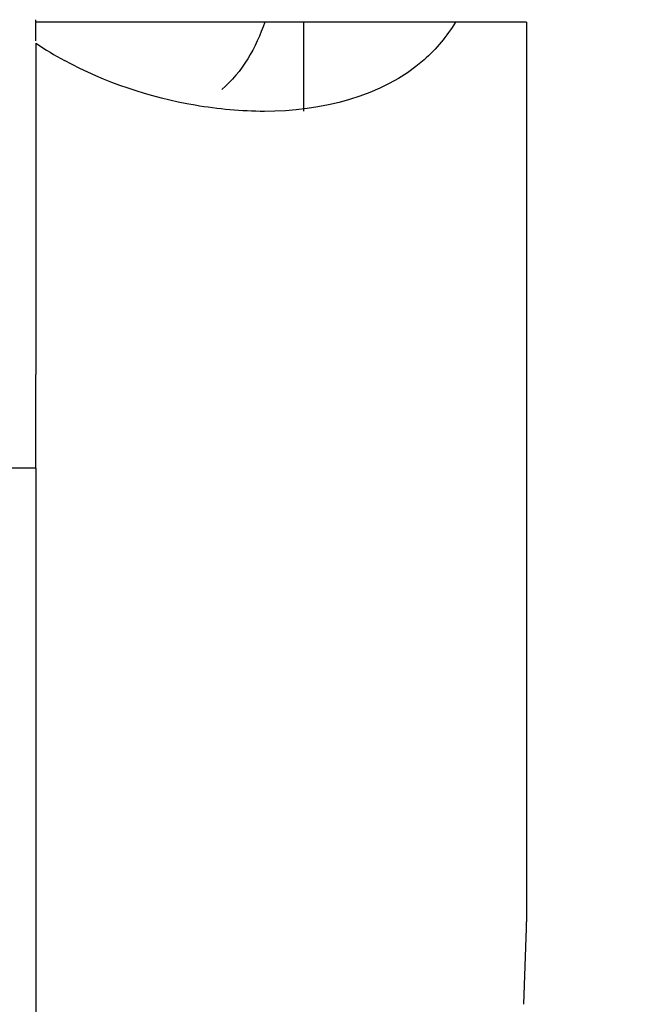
# Model space of a CAD drawing. Header units: millimetres. Extents: x 0 to 210, y 0 to 297.
# Tile 45 of 73: x 54.7175 to 54.7758, y 151.9087 to 152.0007. Entities that reach past the tile are written whole.
import ezdxf
from ezdxf.enums import TextEntityAlignment as Align

# ---------------------------------------------------------------- set-up
doc = ezdxf.new("R2010")
doc.units = ezdxf.units.MM
doc.header["$LTSCALE"] = 19.36
doc.layers.get('0').update_dxf_attribs({"linetype": 'CONTINUOUS'})
doc.layers.add('Z_DIM_2D', color=7, linetype='CONTINUOUS')
doc.styles.add('TEXTSTYLE_3', font='helveticaneueltw1g-ltcn.otf')
doc.styles.add('TEXTSTYLE_4', font='gdt', dxfattribs={"width": 0.7})
doc.dimstyles.new('DIMSTYLE_1', dxfattribs={"dimtxt": 1.4, "dimasz": 3.5, "dimexe": 1.5, "dimexo": 0, "dimgap": 0.35, "dimtad": 0, "dimtih": 1, "dimtoh": 1, "dimlfac": 12.000000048, "dimdsep": 46, "dimtxsty": 'TEXTSTYLE_3', "dimblk": '_FILLED', "dimblk1": '_FILLED', "dimblk2": '_FILLED', "dimcen": 0.09, "dimclrt": 5, "dimazin": 2, "dimtol": 1, "dimtp": 0.3, "dimtm": 0.3, "dimtfac": 1, "dimtofl": 0, "dimtmove": 0, "dimatfit": 3, "dimldrblk": '_FILLED', "dimfxl": 1, "dimtolj": 1, "dimarcsym": 0})
doc.dimstyles.new('DIMSTYLE_3', dxfattribs={"dimtxt": 1.4, "dimasz": 3.5, "dimexe": 1.5, "dimexo": 0, "dimgap": 0.35, "dimtad": 0, "dimtih": 1, "dimtoh": 1, "dimdec": 3, "dimlfac": 12.000000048, "dimdsep": 46, "dimtxsty": 'TEXTSTYLE_3', "dimblk": '_FILLED', "dimblk1": '_FILLED', "dimblk2": '_FILLED', "dimcen": 0.09, "dimclrt": 5, "dimazin": 2, "dimtol": 1, "dimtp": 0.3, "dimtm": 0.3, "dimtfac": 1, "dimtdec": 3, "dimtofl": 0, "dimtmove": 0, "dimatfit": 3, "dimldrblk": '_FILLED', "dimfxl": 1, "dimtolj": 1, "dimarcsym": 0})
doc.dimstyles.new('DIMSTYLE_4', dxfattribs={"dimtxt": 1.4, "dimasz": 3.5, "dimexe": 1.5, "dimexo": 0, "dimgap": 0.35, "dimtad": 0, "dimtih": 1, "dimtoh": 1, "dimdec": 3, "dimlfac": 12.000000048, "dimdsep": 46, "dimtxsty": 'TEXTSTYLE_3', "dimblk": '_FILLED', "dimblk1": '_FILLED', "dimblk2": '_FILLED', "dimcen": 0.09, "dimclrt": 5, "dimazin": 2, "dimtol": 1, "dimtp": 0.4, "dimtm": 0.4, "dimtfac": 1, "dimtdec": 3, "dimtofl": 0, "dimtmove": 0, "dimatfit": 3, "dimldrblk": '_FILLED', "dimfxl": 1, "dimtolj": 1, "dimarcsym": 0})

# ---------------------------------------------------------------- blocks, each defined once
blk = doc.blocks.new('*D0')
at = {"layer": 'Z_DIM_2D', "color": 2, "linetype": 'CONTINUOUS'}
blk.add_line((53.7385570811, 152.5150399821), (53.7385570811, 147.3402091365), dxfattribs=at)
at = {"layer": 'Z_DIM_2D', "color": 5, "linetype": 'CONTINUOUS'}
for s, height, style, p in [('0.3', 0.98, 'TEXTSTYLE_3', (54.2285570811, 146.6402091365)), ('`', 0.98, 'TEXTSTYLE_4', (54.2285570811, 144.9946867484)), ('34.48', 1.4, 'TEXTSTYLE_3', (54.4385570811, 143.8513534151))]:
    blk.add_text(s, height=height, rotation=90, dxfattribs=dict(at, style=style)).set_placement(p, align=Align.RIGHT)
blk = doc.blocks.new('_FILLED')
at = {"color": 0, "linetype": 'BYBLOCK'}
blk.add_solid([(0, 0), (-1, 0.125), (-1, -0.125)], dxfattribs=at)
blk = doc.blocks.new('_NONE')
blk = doc.blocks.new('*D2')
at = {"layer": 'Z_DIM_2D', "color": 2, "linetype": 'CONTINUOUS'}
for p, q in [((54.1564952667, 152.4525399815), (54.1564952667, 150.5886575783)), ((54.1564952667, 150.5886575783), (56.1076576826, 150.163455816)), ((56.1076576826, 150.163455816), (56.1076576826, 147.3402091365))]:
    blk.add_line(p, q, dxfattribs=at)
at = {"layer": 'Z_DIM_2D', "color": 5, "linetype": 'CONTINUOUS'}
for s, height, style, p in [('0.3', 0.98, 'TEXTSTYLE_3', (56.5976576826, 146.6402091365)), ('`', 0.98, 'TEXTSTYLE_4', (56.5976576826, 144.9946867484)), ('39.5', 1.4, 'TEXTSTYLE_3', (56.8076576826, 143.8513534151))]:
    blk.add_text(s, height=height, rotation=90, dxfattribs=dict(at, style=style)).set_placement(p, align=Align.RIGHT)
blk = doc.blocks.new('*D3')
at = {"layer": 'Z_DIM_2D', "color": 2, "linetype": 'CONTINUOUS'}
for p, q in [((60.8231622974, 152.4525399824), (60.8231622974, 150.4755057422)), ((60.8231622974, 150.4755057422), (58.7593553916, 149.977222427)), ((58.7593553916, 149.977222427), (58.7593553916, 147.3402091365))]:
    blk.add_line(p, q, dxfattribs=at)
at = {"layer": 'Z_DIM_2D', "color": 5, "linetype": 'CONTINUOUS'}
for s, height, style, p in [('0.3', 0.98, 'TEXTSTYLE_3', (59.2493553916, 146.6402091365)), ('`', 0.98, 'TEXTSTYLE_4', (59.2493553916, 144.9946867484)), ('119.5', 1.4, 'TEXTSTYLE_3', (59.4593553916, 143.8513534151))]:
    blk.add_text(s, height=height, rotation=90, dxfattribs=dict(at, style=style)).set_placement(p, align=Align.RIGHT)
blk = doc.blocks.new('*D4')
at = {"layer": 'Z_DIM_2D', "color": 2, "linetype": 'CONTINUOUS'}
blk.add_line((61.2648277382, 152.5150399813), (61.2648277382, 147.3402091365), dxfattribs=at)
at = {"layer": 'Z_DIM_2D', "color": 5, "linetype": 'CONTINUOUS'}
for s, height, style, p in [('0.3', 0.98, 'TEXTSTYLE_3', (61.7548277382, 146.6402091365)), ('`', 0.98, 'TEXTSTYLE_4', (61.7548277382, 144.9946867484)), ('124.8', 1.4, 'TEXTSTYLE_3', (61.9648277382, 143.8513534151))]:
    blk.add_text(s, height=height, rotation=90, dxfattribs=dict(at, style=style)).set_placement(p, align=Align.RIGHT)
blk = doc.blocks.new('*D5')
at = {"layer": 'Z_DIM_2D', "color": 2, "linetype": 'CONTINUOUS'}
blk.add_line((63.7398285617, 152.5150399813), (63.7398285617, 147.3402091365), dxfattribs=at)
at = {"layer": 'Z_DIM_2D', "color": 5, "linetype": 'CONTINUOUS'}
for s, height, style, p in [('0.3', 0.98, 'TEXTSTYLE_3', (64.2298285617, 146.6402091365)), ('`', 0.98, 'TEXTSTYLE_4', (64.2298285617, 144.9946867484)), ('154.5', 1.4, 'TEXTSTYLE_3', (64.4398285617, 143.8513534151))]:
    blk.add_text(s, height=height, rotation=90, dxfattribs=dict(at, style=style)).set_placement(p, align=Align.RIGHT)
blk = doc.blocks.new('*D6')
at = {"layer": 'Z_DIM_2D', "color": 2, "linetype": 'CONTINUOUS'}
for p, q in [((64.1564952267, 152.4525399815), (64.1564952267, 150.6542908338)), ((64.1564952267, 150.6542908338), (65.4583074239, 149.952707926)), ((65.4583074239, 149.952707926), (65.4583074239, 147.3402091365))]:
    blk.add_line(p, q, dxfattribs=at)
at = {"layer": 'Z_DIM_2D', "color": 5, "linetype": 'CONTINUOUS'}
for s, height, style, p in [('0.3', 0.98, 'TEXTSTYLE_3', (65.9483074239, 146.6402091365)), ('`', 0.98, 'TEXTSTYLE_4', (65.9483074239, 144.9946867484)), ('159.5', 1.4, 'TEXTSTYLE_3', (66.1583074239, 143.8513534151))]:
    blk.add_text(s, height=height, rotation=90, dxfattribs=dict(at, style=style)).set_placement(p, align=Align.RIGHT)
blk = doc.blocks.new('*D7')
at = {"layer": 'Z_DIM_2D', "color": 2, "linetype": 'CONTINUOUS'}
blk.add_line((67.0731618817, 152.5150399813), (67.0731618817, 147.3402091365), dxfattribs=at)
at = {"layer": 'Z_DIM_2D', "color": 5, "linetype": 'CONTINUOUS'}
for s, height, style, p in [('0.3', 0.98, 'TEXTSTYLE_3', (67.5631618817, 146.6402091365)), ('`', 0.98, 'TEXTSTYLE_4', (67.5631618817, 144.9946867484)), ('194.5', 1.4, 'TEXTSTYLE_3', (67.7731618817, 143.8513534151))]:
    blk.add_text(s, height=height, rotation=90, dxfattribs=dict(at, style=style)).set_placement(p, align=Align.RIGHT)
blk = doc.blocks.new('*D8')
at = {"layer": 'Z_DIM_2D', "color": 2, "linetype": 'CONTINUOUS'}
for p, q in [((67.4898285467, 152.4525399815), (67.4898285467, 150.3189837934)), ((67.4898285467, 150.3189837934), (68.8730183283, 150.0200138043)), ((68.8730183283, 150.0200138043), (68.8730183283, 147.3402091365))]:
    blk.add_line(p, q, dxfattribs=at)
at = {"layer": 'Z_DIM_2D', "color": 5, "linetype": 'CONTINUOUS'}
for s, height, style, p in [('0.3', 0.98, 'TEXTSTYLE_3', (69.3630183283, 146.6402091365)), ('`', 0.98, 'TEXTSTYLE_4', (69.3630183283, 144.9946867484)), ('199.5', 1.4, 'TEXTSTYLE_3', (69.5730183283, 143.8513534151))]:
    blk.add_text(s, height=height, rotation=90, dxfattribs=dict(at, style=style)).set_placement(p, align=Align.RIGHT)
blk = doc.blocks.new('*D9')
at = {"layer": 'Z_DIM_2D', "color": 2, "linetype": 'CONTINUOUS'}
blk.add_line((70.8231622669, 152.4525399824), (70.8231622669, 147.3402091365), dxfattribs=at)
at = {"layer": 'Z_DIM_2D', "color": 5, "linetype": 'CONTINUOUS'}
for s, height, style, p in [('0.3', 0.98, 'TEXTSTYLE_3', (71.3131622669, 146.6402091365)), ('`', 0.98, 'TEXTSTYLE_4', (71.3131622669, 144.9946867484)), ('239.5', 1.4, 'TEXTSTYLE_3', (71.5231622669, 143.8513534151))]:
    blk.add_text(s, height=height, rotation=90, dxfattribs=dict(at, style=style)).set_placement(p, align=Align.RIGHT)
blk = doc.blocks.new('*D10')
at = {"layer": 'Z_DIM_2D', "color": 2, "linetype": 'CONTINUOUS'}
for p, q in [((71.2398281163, 152.5150416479), (71.2398281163, 150.1321599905)), ((71.2398281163, 150.1321599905), (72.6999055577, 149.7999711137)), ((72.6999055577, 149.7999711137), (72.6999055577, 147.3402091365))]:
    blk.add_line(p, q, dxfattribs=at)
at = {"layer": 'Z_DIM_2D', "color": 5, "linetype": 'CONTINUOUS'}
for s, height, style, p in [('0.3', 0.98, 'TEXTSTYLE_3', (73.1899055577, 146.6402091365)), ('`', 0.98, 'TEXTSTYLE_4', (73.1899055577, 144.9946867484)), ('244.5', 1.4, 'TEXTSTYLE_3', (73.3999055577, 143.8513534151))]:
    blk.add_text(s, height=height, rotation=90, dxfattribs=dict(at, style=style)).set_placement(p, align=Align.RIGHT)
blk = doc.blocks.new('*D11')
at = {"layer": 'Z_DIM_2D', "color": 2, "linetype": 'CONTINUOUS'}
blk.add_line((74.181494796, 152.4525416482), (74.181494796, 147.3402091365), dxfattribs=at)
at = {"layer": 'Z_DIM_2D', "color": 5, "linetype": 'CONTINUOUS'}
for s, height, style, p in [('0.3', 0.98, 'TEXTSTYLE_3', (74.671494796, 146.6402091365)), ('`', 0.98, 'TEXTSTYLE_4', (74.671494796, 144.9946867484)), ('279.8', 1.4, 'TEXTSTYLE_3', (74.881494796, 143.8513534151))]:
    blk.add_text(s, height=height, rotation=90, dxfattribs=dict(at, style=style)).set_placement(p, align=Align.RIGHT)
blk = doc.blocks.new('*D12')
at = {"layer": 'Z_DIM_2D', "color": 2, "linetype": 'CONTINUOUS'}
for p, q in [((74.5981618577, 152.5150416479), (74.5981618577, 150.3484979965)), ((74.5981618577, 150.3484979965), (75.7033082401, 149.7638455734)), ((75.7033082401, 149.7638455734), (75.7033082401, 147.3402091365))]:
    blk.add_line(p, q, dxfattribs=at)
at = {"layer": 'Z_DIM_2D', "color": 5, "linetype": 'CONTINUOUS'}
for s, height, style, p in [('0.3', 0.98, 'TEXTSTYLE_3', (76.1933082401, 146.6402091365)), ('`', 0.98, 'TEXTSTYLE_4', (76.1933082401, 144.9946867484)), ('284.8', 1.4, 'TEXTSTYLE_3', (76.4033082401, 143.8513534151))]:
    blk.add_text(s, height=height, rotation=90, dxfattribs=dict(at, style=style)).set_placement(p, align=Align.RIGHT)
blk = doc.blocks.new('*D13')
at = {"layer": 'Z_DIM_2D', "color": 2, "linetype": 'CONTINUOUS'}
blk.add_line((77.0731614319, 152.5150416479), (77.0731614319, 147.3402091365), dxfattribs=at)
at = {"layer": 'Z_DIM_2D', "color": 5, "linetype": 'CONTINUOUS'}
for s, height, style, p in [('0.3', 0.98, 'TEXTSTYLE_3', (77.5631614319, 146.6402091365)), ('`', 0.98, 'TEXTSTYLE_4', (77.5631614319, 144.9946867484)), ('314.5', 1.4, 'TEXTSTYLE_3', (77.7731614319, 143.8513534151))]:
    blk.add_text(s, height=height, rotation=90, dxfattribs=dict(at, style=style)).set_placement(p, align=Align.RIGHT)
blk = doc.blocks.new('*D14')
at = {"layer": 'Z_DIM_2D', "color": 2, "linetype": 'CONTINUOUS'}
for p, q in [((77.4964006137, 152.4525399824), (77.4964006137, 150.2411179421)), ((77.4964006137, 150.2411179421), (78.5715100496, 149.8584363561)), ((78.5715100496, 149.8584363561), (78.5715100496, 147.3402091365))]:
    blk.add_line(p, q, dxfattribs=at)
at = {"layer": 'Z_DIM_2D', "color": 5, "linetype": 'CONTINUOUS'}
for s, height, style, p in [('0.3', 0.98, 'TEXTSTYLE_3', (79.0615100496, 146.6402091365)), ('`', 0.98, 'TEXTSTYLE_4', (79.0615100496, 144.9946867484)), ('319.58', 1.4, 'TEXTSTYLE_3', (79.2715100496, 143.8513534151))]:
    blk.add_text(s, height=height, rotation=90, dxfattribs=dict(at, style=style)).set_placement(p, align=Align.RIGHT)
blk = doc.blocks.new('*D15')
at = {"layer": 'Z_DIM_2D', "color": 2, "linetype": 'CONTINUOUS'}
blk.add_line((80.4064951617, 152.5150399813), (80.4064951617, 147.3402091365), dxfattribs=at)
at = {"layer": 'Z_DIM_2D', "color": 5, "linetype": 'CONTINUOUS'}
for s, height, style, p in [('0.3', 0.98, 'TEXTSTYLE_3', (80.8964951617, 146.6402091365)), ('`', 0.98, 'TEXTSTYLE_4', (80.8964951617, 144.9946867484)), ('354.5', 1.4, 'TEXTSTYLE_3', (81.1064951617, 143.8513534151))]:
    blk.add_text(s, height=height, rotation=90, dxfattribs=dict(at, style=style)).set_placement(p, align=Align.RIGHT)
blk = doc.blocks.new('*D16')
at = {"layer": 'Z_DIM_2D', "color": 2, "linetype": 'CONTINUOUS'}
for p, q in [((80.8231618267, 152.4525399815), (80.8231618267, 150.226667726)), ((80.8231618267, 150.226667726), (81.9329292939, 150.0991071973)), ((81.9329292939, 150.0991071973), (81.9329292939, 147.3402091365))]:
    blk.add_line(p, q, dxfattribs=at)
at = {"layer": 'Z_DIM_2D', "color": 5, "linetype": 'CONTINUOUS'}
for s, height, style, p in [('0.3', 0.98, 'TEXTSTYLE_3', (82.4229292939, 146.6402091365)), ('`', 0.98, 'TEXTSTYLE_4', (82.4229292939, 144.9946867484)), ('359.5', 1.4, 'TEXTSTYLE_3', (82.6329292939, 143.8513534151))]:
    blk.add_text(s, height=height, rotation=90, dxfattribs=dict(at, style=style)).set_placement(p, align=Align.RIGHT)
blk = doc.blocks.new('*D17')
at = {"layer": 'Z_DIM_2D', "color": 2, "linetype": 'CONTINUOUS'}
for p, q in [((84.1564951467, 152.4525399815), (84.1564951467, 150.0512520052)), ((84.1564951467, 150.0512520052), (83.757416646, 149.5622699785)), ((83.757416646, 149.5622699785), (83.757416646, 147.3402091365))]:
    blk.add_line(p, q, dxfattribs=at)
at = {"layer": 'Z_DIM_2D', "color": 5, "linetype": 'CONTINUOUS'}
for s, height, style, p in [('0.3', 0.98, 'TEXTSTYLE_3', (84.247416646, 146.6402091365)), ('`', 0.98, 'TEXTSTYLE_4', (84.247416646, 144.9946867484)), ('399.5', 1.4, 'TEXTSTYLE_3', (84.457416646, 143.8513534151))]:
    blk.add_text(s, height=height, rotation=90, dxfattribs=dict(at, style=style)).set_placement(p, align=Align.RIGHT)
blk = doc.blocks.new('*D18')
at = {"layer": 'Z_DIM_2D', "color": 2, "linetype": 'CONTINUOUS'}
for p, q in [((84.5731618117, 152.5150399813), (84.5731618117, 150.0725120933)), ((84.5731618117, 150.0725120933), (85.5007438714, 149.8599112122)), ((85.5007438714, 149.8599112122), (85.5007438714, 147.3402091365))]:
    blk.add_line(p, q, dxfattribs=at)
at = {"layer": 'Z_DIM_2D', "color": 5, "linetype": 'CONTINUOUS'}
for s, height, style, p in [('0.3', 0.98, 'TEXTSTYLE_3', (85.9907438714, 146.6402091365)), ('`', 0.98, 'TEXTSTYLE_4', (85.9907438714, 144.9946867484)), ('404.5', 1.4, 'TEXTSTYLE_3', (86.2007438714, 143.8513534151))]:
    blk.add_text(s, height=height, rotation=90, dxfattribs=dict(at, style=style)).set_placement(p, align=Align.RIGHT)
blk = doc.blocks.new('*D19')
at = {"layer": 'Z_DIM_2D', "color": 2, "linetype": 'CONTINUOUS'}
blk.add_line((87.0731618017, 152.5150399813), (87.0731618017, 147.3402091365), dxfattribs=at)
at = {"layer": 'Z_DIM_2D', "color": 5, "linetype": 'CONTINUOUS'}
for s, height, style, p in [('0.3', 0.98, 'TEXTSTYLE_3', (87.5631618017, 146.6402091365)), ('`', 0.98, 'TEXTSTYLE_4', (87.5631618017, 144.9946867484)), ('434.5', 1.4, 'TEXTSTYLE_3', (87.7731618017, 143.8513534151))]:
    blk.add_text(s, height=height, rotation=90, dxfattribs=dict(at, style=style)).set_placement(p, align=Align.RIGHT)
blk = doc.blocks.new('*D20')
at = {"layer": 'Z_DIM_2D', "color": 2, "linetype": 'CONTINUOUS'}
for p, q in [((87.5148285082, 152.4525399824), (87.5148285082, 150.0970940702)), ((87.5148285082, 150.0970940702), (88.5834566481, 149.7144124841)), ((88.5834566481, 149.7144124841), (88.5834566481, 147.3402091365))]:
    blk.add_line(p, q, dxfattribs=at)
at = {"layer": 'Z_DIM_2D', "color": 5, "linetype": 'CONTINUOUS'}
for s, height, style, p in [('0.3', 0.98, 'TEXTSTYLE_3', (89.0734566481, 146.6402091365)), ('`', 0.98, 'TEXTSTYLE_4', (89.0734566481, 144.9946867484)), ('439.8', 1.4, 'TEXTSTYLE_3', (89.2834566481, 143.8513534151))]:
    blk.add_text(s, height=height, rotation=90, dxfattribs=dict(at, style=style)).set_placement(p, align=Align.RIGHT)
blk = doc.blocks.new('*D21')
at = {"layer": 'Z_DIM_2D', "color": 2, "linetype": 'CONTINUOUS'}
for p, q in [((87.9314951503, 152.5150416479), (87.9314951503, 150.3947353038)), ((87.9314951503, 150.3947353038), (90.1779632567, 149.8632331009)), ((90.1779632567, 149.8632331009), (90.1779632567, 147.3402091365))]:
    blk.add_line(p, q, dxfattribs=at)
at = {"layer": 'Z_DIM_2D', "color": 5, "linetype": 'CONTINUOUS'}
for s, height, style, p in [('0.3', 0.98, 'TEXTSTYLE_3', (90.6679632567, 146.6402091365)), ('`', 0.98, 'TEXTSTYLE_4', (90.6679632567, 144.9946867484)), ('444.8', 1.4, 'TEXTSTYLE_3', (90.8779632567, 143.8513534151))]:
    blk.add_text(s, height=height, rotation=90, dxfattribs=dict(at, style=style)).set_placement(p, align=Align.RIGHT)
blk = doc.blocks.new('*D22')
at = {"layer": 'Z_DIM_2D', "color": 2, "linetype": 'CONTINUOUS'}
for p, q in [((93.7398284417, 152.5150399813), (93.7398284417, 150.3119277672)), ((93.7398284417, 150.3119277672), (92.1707702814, 149.6741251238)), ((92.1707702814, 149.6741251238), (92.1707702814, 147.3402091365))]:
    blk.add_line(p, q, dxfattribs=at)
at = {"layer": 'Z_DIM_2D', "color": 5, "linetype": 'CONTINUOUS'}
for s, height, style, p in [('0.3', 0.98, 'TEXTSTYLE_3', (92.6607702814, 146.6402091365)), ('`', 0.98, 'TEXTSTYLE_4', (92.6607702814, 144.9946867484)), ('514.5', 1.4, 'TEXTSTYLE_3', (92.8707702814, 143.8513534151))]:
    blk.add_text(s, height=height, rotation=90, dxfattribs=dict(at, style=style)).set_placement(p, align=Align.RIGHT)
blk = doc.blocks.new('*D23')
at = {"layer": 'Z_DIM_2D', "color": 2, "linetype": 'CONTINUOUS'}
blk.add_line((94.1564972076, 152.4525399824), (94.1564972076, 147.3402091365), dxfattribs=at)
at = {"layer": 'Z_DIM_2D', "color": 5, "linetype": 'CONTINUOUS'}
for s, height, style, p in [('0.3', 0.98, 'TEXTSTYLE_3', (94.6464972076, 146.6402091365)), ('`', 0.98, 'TEXTSTYLE_4', (94.6464972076, 144.9946867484)), ('519.5', 1.4, 'TEXTSTYLE_3', (94.8564972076, 143.8513534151))]:
    blk.add_text(s, height=height, rotation=90, dxfattribs=dict(at, style=style)).set_placement(p, align=Align.RIGHT)
blk = doc.blocks.new('*D24')
at = {"layer": 'Z_DIM_2D', "color": 2, "linetype": 'CONTINUOUS'}
for p, q in [((94.5731613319, 152.5150416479), (94.5731613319, 150.2973114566)), ((94.5731613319, 150.2973114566), (96.1171741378, 149.7020289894)), ((96.1171741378, 149.7020289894), (96.1171741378, 147.3402091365))]:
    blk.add_line(p, q, dxfattribs=at)
at = {"layer": 'Z_DIM_2D', "color": 5, "linetype": 'CONTINUOUS'}
for s, height, style, p in [('0.3', 0.98, 'TEXTSTYLE_3', (96.6071741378, 146.6402091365)), ('`', 0.98, 'TEXTSTYLE_4', (96.6071741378, 144.9946867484)), ('524.5', 1.4, 'TEXTSTYLE_3', (96.8171741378, 143.8513534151))]:
    blk.add_text(s, height=height, rotation=90, dxfattribs=dict(at, style=style)).set_placement(p, align=Align.RIGHT)
blk = doc.blocks.new('*D25')
at = {"layer": 'Z_DIM_2D', "color": 2, "linetype": 'CONTINUOUS'}
for p, q in [((100.4064946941, 152.5150416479), (100.4064946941, 150.26249391)), ((100.4064946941, 150.26249391), (98.4871133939, 149.6645539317)), ((98.4871133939, 149.6645539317), (98.4871133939, 147.3402091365))]:
    blk.add_line(p, q, dxfattribs=at)
at = {"layer": 'Z_DIM_2D', "color": 5, "linetype": 'CONTINUOUS'}
for s, height, style, p in [('0.3', 0.98, 'TEXTSTYLE_3', (98.9771133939, 146.6402091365)), ('`', 0.98, 'TEXTSTYLE_4', (98.9771133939, 144.9946867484)), ('594.5', 1.4, 'TEXTSTYLE_3', (99.1871133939, 143.8513534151))]:
    blk.add_text(s, height=height, rotation=90, dxfattribs=dict(at, style=style)).set_placement(p, align=Align.RIGHT)
blk = doc.blocks.new('*D26')
at = {"layer": 'Z_DIM_2D', "color": 2, "linetype": 'CONTINUOUS'}
blk.add_line((100.8237204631, 152.4525399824), (100.8237204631, 147.3402091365), dxfattribs=at)
at = {"layer": 'Z_DIM_2D', "color": 5, "linetype": 'CONTINUOUS'}
for s, height, style, p in [('0.3', 0.98, 'TEXTSTYLE_3', (101.3137204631, 146.6402091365)), ('`', 0.98, 'TEXTSTYLE_4', (101.3137204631, 144.9946867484)), ('599.51', 1.4, 'TEXTSTYLE_3', (101.5237204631, 143.8513534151))]:
    blk.add_text(s, height=height, rotation=90, dxfattribs=dict(at, style=style)).set_placement(p, align=Align.RIGHT)
blk = doc.blocks.new('*D27')
at = {"layer": 'Z_DIM_2D', "color": 2, "linetype": 'CONTINUOUS'}
for p, q in [((101.2648297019, 152.5150416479), (101.2648297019, 150.2287559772)), ((101.2648297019, 150.2287559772), (103.0178582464, 149.6308159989)), ((103.0178582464, 149.6308159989), (103.0178582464, 147.3402091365))]:
    blk.add_line(p, q, dxfattribs=at)
at = {"layer": 'Z_DIM_2D', "color": 5, "linetype": 'CONTINUOUS'}
for s, height, style, p in [('0.3', 0.98, 'TEXTSTYLE_3', (103.5078582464, 146.6402091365)), ('`', 0.98, 'TEXTSTYLE_4', (103.5078582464, 144.9946867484)), ('604.8', 1.4, 'TEXTSTYLE_3', (103.7178582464, 143.8513534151))]:
    blk.add_text(s, height=height, rotation=90, dxfattribs=dict(at, style=style)).set_placement(p, align=Align.RIGHT)
blk = doc.blocks.new('*D28')
at = {"layer": 'Z_DIM_2D', "color": 2, "linetype": 'CONTINUOUS'}
for p, q in [((107.0731617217, 152.5150399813), (107.0731617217, 150.3866430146)), ((107.0731617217, 150.3866430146), (105.5114158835, 149.6558274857)), ((105.5114158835, 149.6558274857), (105.5114158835, 147.3402091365))]:
    blk.add_line(p, q, dxfattribs=at)
at = {"layer": 'Z_DIM_2D', "color": 5, "linetype": 'CONTINUOUS'}
for s, height, style, p in [('0.3', 0.98, 'TEXTSTYLE_3', (106.0014158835, 146.6402091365)), ('`', 0.98, 'TEXTSTYLE_4', (106.0014158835, 144.9946867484)), ('674.5', 1.4, 'TEXTSTYLE_3', (106.2114158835, 143.8513534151))]:
    blk.add_text(s, height=height, rotation=90, dxfattribs=dict(at, style=style)).set_placement(p, align=Align.RIGHT)
blk = doc.blocks.new('*D29')
at = {"layer": 'Z_DIM_2D', "color": 2, "linetype": 'CONTINUOUS'}
blk.add_line((107.4898283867, 152.4525399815), (107.4898283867, 147.3402091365), dxfattribs=at)
at = {"layer": 'Z_DIM_2D', "color": 5, "linetype": 'CONTINUOUS'}
for s, height, style, p in [('0.3', 0.98, 'TEXTSTYLE_3', (107.9798283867, 146.6402091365)), ('`', 0.98, 'TEXTSTYLE_4', (107.9798283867, 144.9946867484)), ('679.5', 1.4, 'TEXTSTYLE_3', (108.1898283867, 143.8513534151))]:
    blk.add_text(s, height=height, rotation=90, dxfattribs=dict(at, style=style)).set_placement(p, align=Align.RIGHT)
blk = doc.blocks.new('*D30')
at = {"layer": 'Z_DIM_2D', "color": 2, "linetype": 'CONTINUOUS'}
for p, q in [((107.9064950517, 152.5150399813), (107.9064950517, 150.3866430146)), ((107.9064950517, 150.3866430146), (108.9661802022, 150.0544541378)), ((108.9661802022, 150.0544541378), (108.9661802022, 147.3402091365))]:
    blk.add_line(p, q, dxfattribs=at)
at = {"layer": 'Z_DIM_2D', "color": 5, "linetype": 'CONTINUOUS'}
for s, height, style, p in [('0.3', 0.98, 'TEXTSTYLE_3', (109.4561802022, 146.6402091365)), ('`', 0.98, 'TEXTSTYLE_4', (109.4561802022, 144.9946867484)), ('684.5', 1.4, 'TEXTSTYLE_3', (109.6661802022, 143.8513534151))]:
    blk.add_text(s, height=height, rotation=90, dxfattribs=dict(at, style=style)).set_placement(p, align=Align.RIGHT)
blk = doc.blocks.new('*D31')
at = {"layer": 'Z_DIM_2D', "color": 2, "linetype": 'CONTINUOUS'}
blk.add_line((110.4064950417, 152.5150399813), (110.4064950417, 147.3402091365), dxfattribs=at)
at = {"layer": 'Z_DIM_2D', "color": 5, "linetype": 'CONTINUOUS'}
for s, height, style, p in [('0.3', 0.98, 'TEXTSTYLE_3', (110.8964950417, 146.6402091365)), ('`', 0.98, 'TEXTSTYLE_4', (110.8964950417, 144.9946867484)), ('714.5', 1.4, 'TEXTSTYLE_3', (111.1064950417, 143.8513534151))]:
    blk.add_text(s, height=height, rotation=90, dxfattribs=dict(at, style=style)).set_placement(p, align=Align.RIGHT)
blk = doc.blocks.new('*D32')
at = {"layer": 'Z_DIM_2D', "color": 2, "linetype": 'CONTINUOUS'}
for p, q in [((110.8231617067, 152.4525399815), (110.8231617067, 150.1541108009)), ((110.8231617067, 150.1541108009), (112.2216311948, 149.6558274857)), ((112.2216311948, 149.6558274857), (112.2216311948, 147.3402091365))]:
    blk.add_line(p, q, dxfattribs=at)
at = {"layer": 'Z_DIM_2D', "color": 5, "linetype": 'CONTINUOUS'}
for s, height, style, p in [('0.3', 0.98, 'TEXTSTYLE_3', (112.7116311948, 146.6402091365)), ('`', 0.98, 'TEXTSTYLE_4', (112.7116311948, 144.9946867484)), ('719.5', 1.4, 'TEXTSTYLE_3', (112.9216311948, 143.8513534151))]:
    blk.add_text(s, height=height, rotation=90, dxfattribs=dict(at, style=style)).set_placement(p, align=Align.RIGHT)
blk = doc.blocks.new('*D33')
at = {"layer": 'Z_DIM_2D', "color": 2, "linetype": 'CONTINUOUS'}
blk.add_line((114.1814945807, 152.4525416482), (114.1814945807, 147.3402091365), dxfattribs=at)
at = {"layer": 'Z_DIM_2D', "color": 5, "linetype": 'CONTINUOUS'}
for s, height, style, p in [('0.3', 0.98, 'TEXTSTYLE_3', (114.6714945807, 146.6402091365)), ('`', 0.98, 'TEXTSTYLE_4', (114.6714945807, 144.9946867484)), ('759.8', 1.4, 'TEXTSTYLE_3', (114.8814945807, 143.8513534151))]:
    blk.add_text(s, height=height, rotation=90, dxfattribs=dict(at, style=style)).set_placement(p, align=Align.RIGHT)
blk = doc.blocks.new('*D34')
at = {"layer": 'Z_DIM_2D', "color": 2, "linetype": 'CONTINUOUS'}
for p, q in [((114.5981629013, 152.5150416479), (114.5981629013, 149.6595853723)), ((114.5981629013, 149.6595853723), (115.9313297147, 149.2769037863)), ((115.9313297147, 149.2769037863), (115.9313297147, 147.3402091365))]:
    blk.add_line(p, q, dxfattribs=at)
at = {"layer": 'Z_DIM_2D', "color": 5, "linetype": 'CONTINUOUS'}
for s, height, style, p in [('0.3', 0.98, 'TEXTSTYLE_3', (116.4213297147, 146.6402091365)), ('`', 0.98, 'TEXTSTYLE_4', (116.4213297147, 144.9946867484)), ('764.8', 1.4, 'TEXTSTYLE_3', (116.6313297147, 143.8513534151))]:
    blk.add_text(s, height=height, rotation=90, dxfattribs=dict(at, style=style)).set_placement(p, align=Align.RIGHT)
blk = doc.blocks.new('*D35')
at = {"layer": 'Z_DIM_2D', "color": 2, "linetype": 'CONTINUOUS'}
blk.add_line((117.4898287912, 152.4525399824), (117.4898287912, 147.3402091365), dxfattribs=at)
at = {"layer": 'Z_DIM_2D', "color": 5, "linetype": 'CONTINUOUS'}
for s, height, style, p in [('0.3', 0.98, 'TEXTSTYLE_3', (117.9798287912, 146.6402091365)), ('`', 0.98, 'TEXTSTYLE_4', (117.9798287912, 144.9946867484)), ('799.5', 1.4, 'TEXTSTYLE_3', (118.1898287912, 143.8513534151))]:
    blk.add_text(s, height=height, rotation=90, dxfattribs=dict(at, style=style)).set_placement(p, align=Align.RIGHT)
blk = doc.blocks.new('*D36')
at = {"layer": 'Z_DIM_2D', "color": 2, "linetype": 'CONTINUOUS'}
for p, q in [((117.9064945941, 152.5150416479), (117.9064945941, 150.4501948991)), ((117.9064945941, 150.4501948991), (119.1426660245, 150.1270415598)), ((119.1426660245, 150.1270415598), (119.1426660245, 147.3402091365))]:
    blk.add_line(p, q, dxfattribs=at)
at = {"layer": 'Z_DIM_2D', "color": 5, "linetype": 'CONTINUOUS'}
for s, height, style, p in [('0.3', 0.98, 'TEXTSTYLE_3', (119.6326660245, 146.6402091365)), ('`', 0.98, 'TEXTSTYLE_4', (119.6326660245, 144.9946867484)), ('804.5', 1.4, 'TEXTSTYLE_3', (119.8426660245, 143.8513534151))]:
    blk.add_text(s, height=height, rotation=90, dxfattribs=dict(at, style=style)).set_placement(p, align=Align.RIGHT)
blk = doc.blocks.new('*D37')
at = {"layer": 'Z_DIM_2D', "color": 2, "linetype": 'CONTINUOUS'}
blk.add_line((120.4064950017, 152.5150399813), (120.4064950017, 147.3402091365), dxfattribs=at)
at = {"layer": 'Z_DIM_2D', "color": 5, "linetype": 'CONTINUOUS'}
for s, height, style, p in [('0.3', 0.98, 'TEXTSTYLE_3', (120.8964950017, 146.6402091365)), ('`', 0.98, 'TEXTSTYLE_4', (120.8964950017, 144.9946867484)), ('834.5', 1.4, 'TEXTSTYLE_3', (121.1064950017, 143.8513534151))]:
    blk.add_text(s, height=height, rotation=90, dxfattribs=dict(at, style=style)).set_placement(p, align=Align.RIGHT)
blk = doc.blocks.new('*D38')
at = {"layer": 'Z_DIM_2D', "color": 2, "linetype": 'CONTINUOUS'}
for p, q in [((120.8231616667, 152.4525399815), (120.8231616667, 150.5053541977)), ((120.8231616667, 150.5053541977), (121.8705266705, 150.1439326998)), ((121.8705266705, 150.1439326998), (121.8705266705, 147.3402091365))]:
    blk.add_line(p, q, dxfattribs=at)
at = {"layer": 'Z_DIM_2D', "color": 5, "linetype": 'CONTINUOUS'}
for s, height, style, p in [('0.3', 0.98, 'TEXTSTYLE_3', (122.3605266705, 146.6402091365)), ('`', 0.98, 'TEXTSTYLE_4', (122.3605266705, 144.9946867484)), ('839.5', 1.4, 'TEXTSTYLE_3', (122.5705266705, 143.8513534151))]:
    blk.add_text(s, height=height, rotation=90, dxfattribs=dict(at, style=style)).set_placement(p, align=Align.RIGHT)
blk = doc.blocks.new('*D39')
at = {"layer": 'Z_DIM_2D', "color": 2, "linetype": 'CONTINUOUS'}
blk.add_line((123.7398279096, 152.5150416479), (123.7398279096, 147.3402091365), dxfattribs=at)
at = {"layer": 'Z_DIM_2D', "color": 5, "linetype": 'CONTINUOUS'}
for s, height, style, p in [('0.3', 0.98, 'TEXTSTYLE_3', (124.2298279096, 146.6402091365)), ('`', 0.98, 'TEXTSTYLE_4', (124.2298279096, 144.9946867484)), ('874.5', 1.4, 'TEXTSTYLE_3', (124.4398279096, 143.8513534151))]:
    blk.add_text(s, height=height, rotation=90, dxfattribs=dict(at, style=style)).set_placement(p, align=Align.RIGHT)
blk = doc.blocks.new('*D40')
at = {"layer": 'Z_DIM_2D', "color": 2, "linetype": 'CONTINUOUS'}
for p, q in [((124.1564970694, 152.4525399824), (124.1564970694, 149.8243670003)), ((124.1564970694, 149.8243670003), (125.2688188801, 149.3779051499)), ((125.2688188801, 149.3779051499), (125.2688188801, 147.3402091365))]:
    blk.add_line(p, q, dxfattribs=at)
at = {"layer": 'Z_DIM_2D', "color": 5, "linetype": 'CONTINUOUS'}
for s, height, style, p in [('0.3', 0.98, 'TEXTSTYLE_3', (125.7588188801, 146.6402091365)), ('`', 0.98, 'TEXTSTYLE_4', (125.7588188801, 144.9946867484)), ('879.5', 1.4, 'TEXTSTYLE_3', (125.9688188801, 143.8513534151))]:
    blk.add_text(s, height=height, rotation=90, dxfattribs=dict(at, style=style)).set_placement(p, align=Align.RIGHT)
blk = doc.blocks.new('*D41')
at = {"layer": 'Z_DIM_2D', "color": 2, "linetype": 'CONTINUOUS'}
blk.add_line((127.5148295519, 152.4525416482), (127.5148295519, 147.3402091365), dxfattribs=at)
at = {"layer": 'Z_DIM_2D', "color": 5, "linetype": 'CONTINUOUS'}
for s, height, style, p in [('0.3', 0.98, 'TEXTSTYLE_3', (128.0048295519, 146.6402091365)), ('`', 0.98, 'TEXTSTYLE_4', (128.0048295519, 144.9946867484)), ('919.8', 1.4, 'TEXTSTYLE_3', (128.2148295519, 143.8513534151))]:
    blk.add_text(s, height=height, rotation=90, dxfattribs=dict(at, style=style)).set_placement(p, align=Align.RIGHT)
blk = doc.blocks.new('*D42')
at = {"layer": 'Z_DIM_2D', "color": 2, "linetype": 'CONTINUOUS'}
for p, q in [((127.931496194, 152.5150416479), (127.931496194, 149.5626678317)), ((127.931496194, 149.5626678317), (129.1644945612, 149.2437665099)), ((129.1644945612, 149.2437665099), (129.1644945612, 147.3402091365))]:
    blk.add_line(p, q, dxfattribs=at)
at = {"layer": 'Z_DIM_2D', "color": 5, "linetype": 'CONTINUOUS'}
for s, height, style, p in [('0.3', 0.98, 'TEXTSTYLE_3', (129.6544945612, 146.6402091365)), ('`', 0.98, 'TEXTSTYLE_4', (129.6544945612, 144.9946867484)), ('924.8', 1.4, 'TEXTSTYLE_3', (129.8644945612, 143.8513534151))]:
    blk.add_text(s, height=height, rotation=90, dxfattribs=dict(at, style=style)).set_placement(p, align=Align.RIGHT)
blk = doc.blocks.new('*D43')
at = {"layer": 'Z_DIM_2D', "color": 2, "linetype": 'CONTINUOUS'}
blk.add_line((130.8231616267, 152.4525399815), (130.8231616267, 147.3402091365), dxfattribs=at)
at = {"layer": 'Z_DIM_2D', "color": 5, "linetype": 'CONTINUOUS'}
for s, height, style, p in [('0.3', 0.98, 'TEXTSTYLE_3', (131.3131616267, 146.6402091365)), ('`', 0.98, 'TEXTSTYLE_4', (131.3131616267, 144.9946867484)), ('959.5', 1.4, 'TEXTSTYLE_3', (131.5231616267, 143.8513534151))]:
    blk.add_text(s, height=height, rotation=90, dxfattribs=dict(at, style=style)).set_placement(p, align=Align.RIGHT)
blk = doc.blocks.new('*D44')
at = {"layer": 'Z_DIM_2D', "color": 2, "linetype": 'CONTINUOUS'}
for p, q in [((131.2398282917, 152.5150399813), (131.2398282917, 149.9470103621)), ((131.2398282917, 149.9470103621), (132.3661309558, 149.4580283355)), ((132.3661309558, 149.4580283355), (132.3661309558, 147.3402091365))]:
    blk.add_line(p, q, dxfattribs=at)
at = {"layer": 'Z_DIM_2D', "color": 5, "linetype": 'CONTINUOUS'}
for s, height, style, p in [('0.3', 0.98, 'TEXTSTYLE_3', (132.8561309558, 146.6402091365)), ('`', 0.98, 'TEXTSTYLE_4', (132.8561309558, 144.9946867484)), ('964.5', 1.4, 'TEXTSTYLE_3', (133.0661309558, 143.8513534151))]:
    blk.add_text(s, height=height, rotation=90, dxfattribs=dict(at, style=style)).set_placement(p, align=Align.RIGHT)
blk = doc.blocks.new('*D45')
at = {"layer": 'Z_DIM_2D', "color": 2, "linetype": 'CONTINUOUS'}
blk.add_line((133.7398282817, 152.5150399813), (133.7398282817, 147.3402091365), dxfattribs=at)
at = {"layer": 'Z_DIM_2D', "color": 5, "linetype": 'CONTINUOUS'}
for s, height, style, p in [('0.3', 0.98, 'TEXTSTYLE_3', (134.2298282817, 146.6402091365)), ('`', 0.98, 'TEXTSTYLE_4', (134.2298282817, 144.9946867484)), ('994.5', 1.4, 'TEXTSTYLE_3', (134.4398282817, 143.8513534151))]:
    blk.add_text(s, height=height, rotation=90, dxfattribs=dict(at, style=style)).set_placement(p, align=Align.RIGHT)
blk = doc.blocks.new('*D46')
at = {"layer": 'Z_DIM_2D', "color": 2, "linetype": 'CONTINUOUS'}
for p, q in [((134.1564949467, 152.4525399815), (134.1564949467, 149.9044901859)), ((134.1564949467, 149.9044901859), (135.4063235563, 149.4580283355)), ((135.4063235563, 149.4580283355), (135.4063235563, 147.3402091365))]:
    blk.add_line(p, q, dxfattribs=at)
at = {"layer": 'Z_DIM_2D', "color": 5, "linetype": 'CONTINUOUS'}
for s, height, style, p in [('0.3', 0.98, 'TEXTSTYLE_3', (135.8963235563, 146.6402091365)), ('`', 0.98, 'TEXTSTYLE_4', (135.8963235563, 144.9946867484)), ('999.5', 1.4, 'TEXTSTYLE_3', (136.1063235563, 143.8513534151))]:
    blk.add_text(s, height=height, rotation=90, dxfattribs=dict(at, style=style)).set_placement(p, align=Align.RIGHT)
blk = doc.blocks.new('*D47')
at = {"layer": 'Z_DIM_2D', "color": 2, "linetype": 'CONTINUOUS'}
blk.add_line((140.8231620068, 152.4525399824), (140.8231620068, 147.3402091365), dxfattribs=at)
at = {"layer": 'Z_DIM_2D', "color": 5, "linetype": 'CONTINUOUS'}
for s, height, style, p in [('0.3', 0.98, 'TEXTSTYLE_3', (141.3131620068, 146.6402091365)), ('`', 0.98, 'TEXTSTYLE_4', (141.3131620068, 144.9946867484)), ('1079.5', 1.4, 'TEXTSTYLE_3', (141.5231620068, 143.8513534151))]:
    blk.add_text(s, height=height, rotation=90, dxfattribs=dict(at, style=style)).set_placement(p, align=Align.RIGHT)
blk = doc.blocks.new('*D48')
at = {"layer": 'Z_DIM_2D', "color": 2, "linetype": 'CONTINUOUS'}
for p, q in [((141.2564914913, 152.515040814), (141.2564914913, 150.0857324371)), ((141.2564914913, 150.0857324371), (142.5869183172, 149.5924983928)), ((142.5869183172, 149.5924983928), (142.5869183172, 147.3402091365))]:
    blk.add_line(p, q, dxfattribs=at)
at = {"layer": 'Z_DIM_2D', "color": 5, "linetype": 'CONTINUOUS'}
for s, height, style, p in [('0.3', 0.98, 'TEXTSTYLE_3', (143.0769183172, 146.6402091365)), ('`', 0.98, 'TEXTSTYLE_4', (143.0769183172, 144.9946867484)), ('1084.7', 1.4, 'TEXTSTYLE_3', (143.2869183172, 143.8513534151))]:
    blk.add_text(s, height=height, rotation=90, dxfattribs=dict(at, style=style)).set_placement(p, align=Align.RIGHT)
blk = doc.blocks.new('*D49')
at = {"layer": 'Z_DIM_2D', "color": 2, "linetype": 'CONTINUOUS'}
blk.add_line((144.1148274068, 152.6025399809), (144.1148274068, 147.3402091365), dxfattribs=at)
at = {"layer": 'Z_DIM_2D', "color": 5, "linetype": 'CONTINUOUS'}
for s, height, style, p in [('0.4', 0.98, 'TEXTSTYLE_3', (144.6048274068, 146.6402091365)), ('`', 0.98, 'TEXTSTYLE_4', (144.6048274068, 144.9946867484)), ('1119', 1.4, 'TEXTSTYLE_3', (144.8148274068, 143.8513534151))]:
    blk.add_text(s, height=height, rotation=90, dxfattribs=dict(at, style=style)).set_placement(p, align=Align.RIGHT)

msp = doc.modelspace()

# ---------------------------------------------------------------- linework, layer by layer
at = {"color": 7, "linetype": 'CONTINUOUS'}
for p, q in [((54.7189944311, 151.9987138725), (54.7189944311, 152.0006901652)), ((54.7189944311, 151.9587899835), (54.7189944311, 151.9675472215))]:
    msp.add_line(p, q, dxfattribs=at)
at = {"color": 6, "linetype": 'CONTINUOUS'}
for p, q in [((54.7648277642, 152.00045665), (54.7189944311, 152.00045665)), ((54.743994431, 152.00045665), (54.743994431, 151.9921316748)), ((54.7648277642, 152.00045665), (54.7648277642, 151.9163903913)), ((54.7189944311, 151.9984894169), (54.7189944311, 151.9675472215)), ((54.7645874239, 151.9086889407), (54.7648172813, 151.915790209)), ((54.7648172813, 151.915790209), (54.7648277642, 151.9163905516))]:
    msp.add_line(p, q, dxfattribs=at)
at = {"color": 9, "linetype": 'CONTINUOUS'}
for q in [(54.4356610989, 151.9587899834), (54.7189944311, 151.7837899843)]:
    msp.add_line((54.7189944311, 151.9587899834), q, dxfattribs=at)
at = {"color": 6, "linetype": 'CONTINUOUS'}
msp.add_arc((54.7376092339, 152.0262653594), 0.0334367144, 236.1709089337, 241.539988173, dxfattribs=at)
for points in [[(54.7403711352, 152.00045665), (54.7395776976, 151.998101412), (54.7382652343, 151.9957621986), (54.7363505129, 151.9941777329)], [(54.7338806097, 151.9926886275), (54.7296417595, 151.9934145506), (54.7254540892, 151.994816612), (54.721675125, 151.9968694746)], [(54.7403411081, 151.9921236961), (54.738179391, 151.9921240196), (54.7360113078, 151.9923237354), (54.7338806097, 151.9926886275)]]:
    msp.add_open_spline(points, degree=3, dxfattribs=at)
msp.add_open_spline([(54.7581850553, 152.00045665), (54.7573826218, 151.9991574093), (54.7530275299, 151.9938421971), (54.7455642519, 151.9921229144), (54.7403411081, 151.9921236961)], degree=3, knots=[0, 0, 0, 0, 0.2262247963, 1, 1, 1, 1], dxfattribs=at)

# ---------------------------------------------------------------- dimensions: what is measured, and where the dimension line sits
at = {"layer": 'Z_DIM_2D', "color": 2, "linetype": 'CONTINUOUS'}
for feature_location, offset, origin, dimstyle, picture, middle in [((144.1148274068, 152.6025399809), (0, -5.262330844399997), (50.8648277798, 152.6025399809), 'DIMSTYLE_4', '*D49', (144.1148274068, 143.3651842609)), ((71.2398281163, 152.5150416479), (1.4600774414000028, -5.174832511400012), (50.8648277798, 152.5150416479), 'DIMSTYLE_3', '*D10', (72.6999055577, 143.130109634)), ((74.5981618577, 152.5150416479), (1.1051463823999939, -5.174832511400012), (50.8648277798, 152.5150416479), 'DIMSTYLE_3', '*D12', (75.7033082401, 143.130109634)), ((77.0731614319, 152.5150416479), (0, -5.174832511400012), (50.8648277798, 152.5150416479), 'DIMSTYLE_3', '*D13', (77.0731614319, 143.130109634)), ((87.9314951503, 152.5150416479), (2.246468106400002, -5.174832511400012), (50.8648277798, 152.5150416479), 'DIMSTYLE_3', '*D21', (90.1779632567, 143.130109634)), ((94.5731613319, 152.5150416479), (1.5440128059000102, -5.174832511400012), (50.8648277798, 152.5150416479), 'DIMSTYLE_3', '*D24', (96.1171741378, 143.130109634)), ((100.4064946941, 152.5150416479), (-1.9193813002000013, -5.174832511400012), (50.8648277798, 152.5150416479), 'DIMSTYLE_3', '*D25', (98.4871133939, 143.130109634)), ((101.2648297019, 152.5150416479), (1.7530285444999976, -5.174832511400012), (50.8648277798, 152.5150416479), 'DIMSTYLE_3', '*D27', (103.0178582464, 143.130109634)), ((114.5981629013, 152.5150416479), (1.3331668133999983, -5.174832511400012), (50.8648277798, 152.5150416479), 'DIMSTYLE_3', '*D34', (115.9313297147, 143.130109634)), ((117.9064945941, 152.5150416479), (1.236171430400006, -5.174832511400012), (50.8648277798, 152.5150416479), 'DIMSTYLE_3', '*D36', (119.1426660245, 143.130109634)), ((123.7398279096, 152.5150416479), (0, -5.174832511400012), (50.8648277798, 152.5150416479), 'DIMSTYLE_3', '*D39', (123.7398279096, 143.130109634)), ((127.931496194, 152.5150416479), (1.232998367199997, -5.174832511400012), (50.8648277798, 152.5150416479), 'DIMSTYLE_3', '*D42', (129.1644945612, 143.130109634)), ((141.2564914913, 152.515040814), (1.3304268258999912, -5.174831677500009), (50.8648277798, 152.515040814), 'DIMSTYLE_3', '*D48', (142.5869183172, 142.6599603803)), ((53.7385570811, 152.5150399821), (0, -5.174830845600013), (50.8648277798, 151.8692066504), 'DIMSTYLE_1', '*D0', (53.7385570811, 143.130109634)), ((61.2648277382, 152.5150399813), (0, -5.174830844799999), (50.8648277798, 152.5150399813), 'DIMSTYLE_3', '*D4', (61.2648277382, 143.130109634)), ((63.7398285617, 152.5150399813), (0, -5.174830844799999), (50.8648277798, 152.5150399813), 'DIMSTYLE_3', '*D5', (63.7398285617, 143.130109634)), ((67.0731618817, 152.5150399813), (0, -5.174830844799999), (50.8648277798, 152.5150399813), 'DIMSTYLE_3', '*D7', (67.0731618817, 143.130109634)), ((80.4064951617, 152.5150399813), (0, -5.174830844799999), (50.8648277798, 152.5150399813), 'DIMSTYLE_3', '*D15', (80.4064951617, 143.130109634)), ((84.5731618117, 152.5150399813), (0.9275820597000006, -5.174830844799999), (50.8648277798, 152.5150399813), 'DIMSTYLE_3', '*D18', (85.5007438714, 143.130109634)), ((87.0731618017, 152.5150399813), (0, -5.174830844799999), (50.8648277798, 152.5150399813), 'DIMSTYLE_3', '*D19', (87.0731618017, 143.130109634)), ((93.7398284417, 152.5150399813), (-1.5690581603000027, -5.174830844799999), (50.8648277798, 152.5150399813), 'DIMSTYLE_3', '*D22', (92.1707702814, 143.130109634)), ((107.0731617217, 152.5150399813), (-1.5617458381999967, -5.174830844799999), (50.8648277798, 152.5150399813), 'DIMSTYLE_3', '*D28', (105.5114158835, 143.130109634)), ((107.9064950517, 152.5150399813), (1.0596851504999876, -5.174830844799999), (50.8648277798, 152.5150399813), 'DIMSTYLE_3', '*D30', (108.9661802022, 143.130109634)), ((110.4064950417, 152.5150399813), (0, -5.174830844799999), (50.8648277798, 152.5150399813), 'DIMSTYLE_3', '*D31', (110.4064950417, 143.130109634)), ((120.4064950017, 152.5150399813), (0, -5.174830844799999), (50.8648277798, 152.5150399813), 'DIMSTYLE_3', '*D37', (120.4064950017, 143.130109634)), ((131.2398282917, 152.5150399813), (1.1263026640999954, -5.174830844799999), (50.8648277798, 152.5150399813), 'DIMSTYLE_3', '*D44', (132.3661309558, 143.130109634)), ((133.7398282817, 152.5150399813), (0, -5.174830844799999), (50.8648277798, 152.5150399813), 'DIMSTYLE_3', '*D45', (133.7398282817, 143.130109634)), ((74.181494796, 152.4525416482), (0, -5.112332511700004), (50.8648277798, 152.4525416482), 'DIMSTYLE_3', '*D11', (74.181494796, 143.130109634)), ((114.1814945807, 152.4525416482), (0, -5.112332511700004), (50.8648277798, 152.4525416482), 'DIMSTYLE_3', '*D33', (114.1814945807, 143.130109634)), ((127.5148295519, 152.4525416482), (0, -5.112332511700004), (50.8648277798, 152.4525416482), 'DIMSTYLE_3', '*D41', (127.5148295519, 143.130109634)), ((60.8231622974, 152.4525399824), (-2.0638069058, -5.112330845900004), (50.8648277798, 152.4525399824), 'DIMSTYLE_3', '*D3', (58.7593553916, 143.130109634)), ((70.8231622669, 152.4525399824), (0, -5.112330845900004), (50.8648277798, 152.4525399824), 'DIMSTYLE_3', '*D9', (70.8231622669, 143.130109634)), ((77.4964006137, 152.4525399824), (1.0751094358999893, -5.112330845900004), (50.8648277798, 152.4525399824), 'DIMSTYLE_1', '*D14', (78.5715100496, 142.6599603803)), ((87.5148285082, 152.4525399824), (1.0686281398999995, -5.112330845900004), (50.8648277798, 152.4525399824), 'DIMSTYLE_3', '*D20', (88.5834566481, 143.130109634)), ((94.1564972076, 152.4525399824), (0, -5.112330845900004), (50.8648277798, 152.4525399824), 'DIMSTYLE_3', '*D23', (94.1564972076, 143.130109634)), ((100.8237204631, 152.4525399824), (0, -5.112330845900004), (50.8648277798, 152.4525399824), 'DIMSTYLE_1', '*D26', (100.8237204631, 142.6599603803)), ((117.4898287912, 152.4525399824), (0, -5.112330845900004), (50.8648277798, 152.4525399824), 'DIMSTYLE_3', '*D35', (117.4898287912, 143.130109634)), ((124.1564970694, 152.4525399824), (1.1123218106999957, -5.112330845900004), (50.8648277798, 152.4525399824), 'DIMSTYLE_3', '*D40', (125.2688188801, 143.130109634)), ((140.8231620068, 152.4525399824), (0, -5.112330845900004), (50.8648277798, 152.4525399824), 'DIMSTYLE_3', '*D47', (140.8231620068, 142.6599603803)), ((54.1564952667, 152.4525399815), (1.9511624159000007, -5.1123308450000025), (50.8648277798, 152.4525399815), 'DIMSTYLE_3', '*D2', (56.1076576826, 143.6002588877)), ((64.1564952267, 152.4525399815), (1.3018121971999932, -5.1123308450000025), (50.8648277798, 152.4525399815), 'DIMSTYLE_3', '*D6', (65.4583074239, 143.130109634)), ((67.4898285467, 152.4525399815), (1.3831897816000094, -5.1123308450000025), (50.8648277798, 152.4525399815), 'DIMSTYLE_3', '*D8', (68.8730183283, 143.130109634)), ((80.8231618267, 152.4525399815), (1.109767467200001, -5.1123308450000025), (50.8648277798, 152.4525399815), 'DIMSTYLE_3', '*D16', (81.9329292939, 143.130109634)), ((84.1564951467, 152.4525399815), (-0.39907850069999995, -5.1123308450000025), (50.8648277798, 152.4525399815), 'DIMSTYLE_3', '*D17', (83.757416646, 143.130109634)), ((107.4898283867, 152.4525399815), (0, -5.1123308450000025), (50.8648277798, 152.4525399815), 'DIMSTYLE_3', '*D29', (107.4898283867, 143.130109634)), ((110.8231617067, 152.4525399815), (1.398469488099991, -5.1123308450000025), (50.8648277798, 152.4525399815), 'DIMSTYLE_3', '*D32', (112.2216311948, 143.130109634)), ((120.8231616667, 152.4525399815), (1.047365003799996, -5.1123308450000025), (50.8648277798, 152.4525399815), 'DIMSTYLE_3', '*D38', (121.8705266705, 143.130109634)), ((130.8231616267, 152.4525399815), (0, -5.1123308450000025), (50.8648277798, 152.4525399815), 'DIMSTYLE_3', '*D43', (130.8231616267, 143.130109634)), ((134.1564949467, 152.4525399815), (1.2498286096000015, -5.1123308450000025), (50.8648277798, 152.4525399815), 'DIMSTYLE_3', '*D46', (135.4063235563, 143.130109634))]:
    dim = msp.add_ordinate_dim(feature_location=feature_location, offset=offset, dtype=1, origin=origin, dimstyle=dimstyle, override={"dimblk1": 'NONE', "dimsah": 1}, dxfattribs=at)
    dim.commit()
    dim.dimension.update_dxf_attribs({"geometry": picture, "text_midpoint": middle})

doc.saveas('drawing.dxf')
